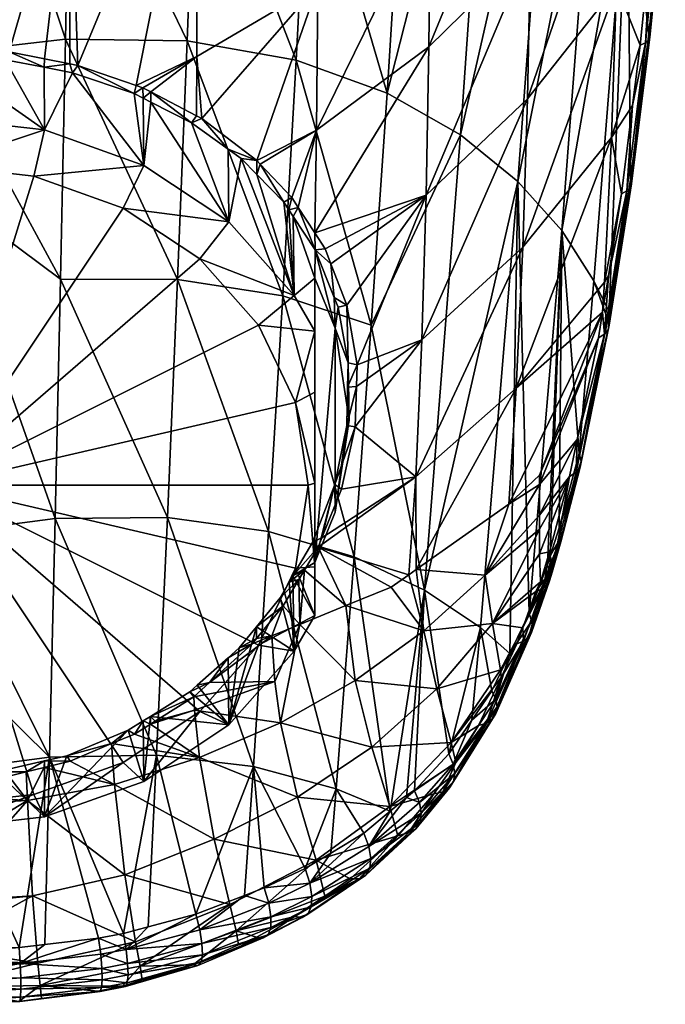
# Model space of a CAD drawing. Extents: x -0.027 to 0.045, y -0.111 to 0.028.
# Tile 3 of 86: x 0.002 to 0.021, y -0.111 to -0.082. Entities that reach past the tile are written whole.
import ezdxf

# ---------------------------------------------------------------- set-up
doc = ezdxf.new("R2010")
doc.units = 0
doc.layers.add('mesh', color=7, linetype='CONTINUOUS')

msp = doc.modelspace()

# ---------------------------------------------------------------- meshes
at = {"layer": 'mesh'}
mesh = msp.add_polyface(dxfattribs=at)
corners = [(0.003844, -0.077136, 0.087774), (-0.000006, -0.075796, 0.087133), (-0.000006, -0.078593, 0.087931), (0.003816, -0.069374, 0.085516), (-0.000006, -0.070797, 0.085595), (-0.000006, -0.066477, 0.084266), (0.003731, -0.061984, 0.082825), (-0.000006, -0.063129, 0.082894), (0.007514, -0.067595, 0.085789), (0.007563, -0.075303, 0.088095), (0.007361, -0.060477, 0.083033), (0.011104, -0.073058, 0.088891), (0.014329, -0.062732, 0.0877), (0.01104, -0.065391, 0.086514), (0.014402, -0.07037, 0.090171), (0.014373, -0.078831, 0.092453), (0.017363, -0.063252, 0.090734), (0.017386, -0.067235, 0.091938), (0.017352, -0.075818, 0.09419), (0.014324, -0.083182, 0.09379), (0.017297, -0.080258, 0.095479), (0.019973, -0.059681, 0.092931), (0.019996, -0.063682, 0.09418), (0.019958, -0.072369, 0.096399), (0.0199, -0.07688, 0.097629), (0.010835, -0.05852, 0.083639), (0.011082, -0.081379, 0.091199), (0.010811, -0.076687, 0.118885), (0.011152, -0.069814, 0.118841), (0.013955, -0.07101, 0.116835), (0.007772, -0.069073, 0.120319), (0.007528, -0.076038, 0.120285), (0.003975, -0.068902, 0.121168), (0.003849, -0.07593, 0.121079), (-0.000006, -0.069284, 0.121352), (-0.000006, -0.071863, 0.121406), (0.013107, -0.084536, 0.116905), (0.016174, -0.072491, 0.114459), (0.010444, -0.083569, 0.118713), (0.007265, -0.083008, 0.120028), (0.003713, -0.082955, 0.120765), (0.011467, -0.062956, 0.118584), (0.011756, -0.056119, 0.118116), (0.014334, -0.064271, 0.116489), (0.018739, -0.061219, 0.110572), (0.017889, -0.074129, 0.111832), (0.020056, -0.063223, 0.107597), (0.019185, -0.075846, 0.109026), (0.016981, -0.059301, 0.11338), (0.007997, -0.062118, 0.120135), (0.004092, -0.061878, 0.121034), (-0.000006, -0.057008, 0.121096)]
mesh.append_faces([[corners[k] for k in face] for face in [(0, 1, 2, 2), (3, 1, 0, 0), (3, 4, 1, 1), (3, 5, 4, 4), (6, 5, 3, 3), (6, 7, 5, 5), (8, 0, 9, 9), (8, 3, 0, 0), (10, 3, 8, 8), (10, 6, 3, 3), (11, 12, 13, 13), (11, 14, 12, 12), (15, 14, 11, 11), (14, 16, 12, 12), (14, 17, 16, 16), (15, 17, 14, 14), (15, 18, 17, 17), (19, 18, 15, 15), (19, 20, 18, 18), (17, 21, 16, 16), (18, 22, 17, 17), (20, 23, 18, 18), (20, 24, 23, 23), (8, 25, 10, 10), (8, 13, 25, 25), (9, 13, 8, 8), (9, 11, 13, 13), (26, 11, 9, 9), (26, 15, 11, 11), (27, 28, 29, 29), (27, 30, 28, 28), (31, 30, 27, 27), (31, 32, 30, 30), (33, 32, 31, 31), (33, 34, 32, 32), (35, 34, 33, 33), (36, 29, 37, 37), (36, 27, 29, 29), (38, 31, 27, 27), (39, 33, 31, 31), (40, 35, 33, 33), (41, 42, 43, 43), (44, 45, 37, 37), (44, 46, 45, 45), (46, 47, 45, 45), (37, 48, 44, 44), (37, 43, 48, 48), (29, 43, 37, 37), (29, 41, 43, 43), (28, 41, 29, 29), (28, 49, 41, 41), (30, 49, 28, 28), (30, 50, 49, 49), (32, 50, 30, 30), (32, 51, 50, 50), (34, 51, 32, 32)]])
mesh = msp.add_polyface(dxfattribs=at)
corners = [(0.008479, -0.088297, 0.087925), (0.008458, -0.086172, 0.091651), (0.007392, -0.085402, 0.091012), (0.006197, -0.084796, 0.090495), (0.005982, -0.084687, 0.090401), (0.005994, -0.086645, 0.086971), (0.003914, -0.083941, 0.089756), (0.0031, -0.085607, 0.086372), (0.005712, -0.08455, 0.090285), (-0.000006, -0.086638, 0.086168), (-0.000006, -0.085253, 0.086168), (0.002789, -0.086957, 0.086352), (0.007563, -0.075303, 0.088095), (0.007548, -0.083466, 0.090427), (0.011082, -0.081379, 0.091199), (0.003844, -0.077136, 0.087774), (0.003839, -0.083678, 0.089671), (0.004071, -0.083724, 0.089712), (0.003098, -0.083531, 0.089541), (0.002061, -0.083324, 0.089359), (0.005972, -0.084382, 0.09029), (0.006197, -0.0845, 0.090392), (0.005774, -0.084314, 0.09023), (0.007691, -0.085278, 0.091064), (0.007536, -0.085198, 0.090994), (0.009394, -0.086608, 0.092168), (0.010318, -0.087582, 0.092945), (0.011041, -0.085622, 0.092574), (0.003566, -0.089971, 0.120218), (-0.000006, -0.087312, 0.120664), (-0.000006, -0.083388, 0.120852), (0.007265, -0.083008, 0.120028), (0.007528, -0.076038, 0.120285), (0.010444, -0.083569, 0.118713), (0.003713, -0.082955, 0.120765), (0.003849, -0.07593, 0.121079), (-0.000006, -0.071863, 0.121406), (0.006984, -0.089977, 0.119542), (0.010053, -0.090456, 0.118316), (0.00309, -0.08378, 0.089617), (0.001947, -0.083558, 0.089423), (-0.000006, -0.083434, 0.089317), (-0.000006, -0.083189, 0.089242), (0.009297, -0.086506, 0.092087), (-0.000006, -0.078593, 0.087931), (0.008841, -0.08645, 0.091881)]
mesh.append_faces([[corners[k] for k in face] for face in [(0, 1, 2, 2), (3, 0, 2, 2), (4, 5, 3, 3), (5, 6, 7, 7), (5, 8, 6, 6), (4, 8, 5, 5), (9, 7, 10, 10), (11, 7, 9, 9), (11, 5, 7, 7), (12, 13, 14, 14), (15, 16, 17, 17), (15, 18, 16, 16), (15, 19, 18, 18), (13, 20, 21, 21), (13, 22, 20, 20), (12, 22, 13, 13), (13, 23, 14, 14), (13, 24, 23, 23), (21, 24, 13, 13), (25, 26, 27, 27), (12, 17, 22, 22), (12, 15, 17, 17), (28, 29, 30, 30), (31, 32, 33, 33), (34, 35, 31, 31), (30, 36, 34, 34), (34, 28, 30, 30), (31, 37, 34, 34), (33, 38, 31, 31), (23, 2, 1, 1), (24, 2, 23, 23), (24, 21, 2, 2), (21, 3, 2, 2), (21, 4, 3, 3), (20, 4, 21, 21), (20, 8, 4, 4), (6, 17, 16, 16), (8, 17, 6, 6), (8, 22, 17, 17), (20, 22, 8, 8), (7, 39, 40, 40), (7, 6, 39, 39), (7, 41, 10, 10), (40, 41, 7, 7), (42, 19, 15, 15), (43, 25, 27, 27), (14, 43, 27, 27), (14, 23, 43, 43), (15, 44, 42, 42), (43, 1, 45, 45), (23, 1, 43, 43), (40, 19, 42, 42), (39, 19, 40, 40), (39, 18, 19, 19), (39, 16, 18, 18), (6, 16, 39, 39)]])
mesh = msp.add_polyface(dxfattribs=at)
corners = [(0.020213, -0.087061, 0.103642), (0.020245, -0.087182, 0.103296), (0.019594, -0.091312, 0.104889), (0.020779, -0.082901, 0.101969), (0.020647, -0.083067, 0.101296), (0.021101, -0.078593, 0.100235), (0.020836, -0.079777, 0.100194), (0.02011, -0.087394, 0.10261), (0.019947, -0.087479, 0.102291), (0.019566, -0.089874, 0.103175), (0.02027, -0.084899, 0.101516), (0.020492, -0.083133, 0.100985), (0.021028, -0.080115, 0.101656), (0.02123, -0.078467, 0.100902), (0.020752, -0.082806, 0.102309), (0.020744, -0.082988, 0.101628), (0.02021, -0.087294, 0.102948), (0.021195, -0.078534, 0.100563), (0.019561, -0.091454, 0.104527), (0.019658, -0.085835, 0.100884), (0.019454, -0.090062, 0.103025), (0.019804, -0.081403, 0.099097), (0.020952, -0.078644, 0.099927), (0.011464, -0.089522, 0.094371), (0.011932, -0.090726, 0.095196), (0.014243, -0.087517, 0.095393), (0.017297, -0.080258, 0.095479), (0.014324, -0.083182, 0.09379), (0.017206, -0.084698, 0.097023), (0.014118, -0.091741, 0.097337), (0.017067, -0.089036, 0.0989), (0.0199, -0.07688, 0.097629), (0.016873, -0.093159, 0.101143), (0.011041, -0.085622, 0.092574), (0.014373, -0.078831, 0.092453), (0.011082, -0.081379, 0.091199), (0.010992, -0.08862, 0.093722), (0.011294, -0.089084, 0.09407), (0.020127, -0.077597, 0.106087), (0.019143, -0.090018, 0.106947), (0.018204, -0.088553, 0.109712), (0.019589, -0.090928, 0.105154), (0.010444, -0.083569, 0.118713), (0.010811, -0.076687, 0.118885), (0.013107, -0.084536, 0.116905), (0.019185, -0.075846, 0.109026), (0.01692, -0.087119, 0.112324), (0.012639, -0.091312, 0.116617), (0.015243, -0.085757, 0.114742), (0.016174, -0.072491, 0.114459), (0.017889, -0.074129, 0.111832)]
mesh.append_faces([[corners[k] for k in face] for face in [(0, 1, 2, 2), (3, 1, 0, 0), (4, 5, 6, 6), (7, 8, 9, 9), (7, 10, 8, 8), (4, 10, 7, 7), (4, 11, 10, 10), (6, 11, 4, 4), (3, 12, 13, 13), (3, 14, 12, 12), (0, 14, 3, 3), (1, 15, 16, 16), (3, 15, 1, 1), (3, 17, 15, 15), (13, 17, 3, 3), (5, 15, 17, 17), (4, 15, 5, 5), (4, 16, 15, 15), (7, 16, 4, 4), (7, 18, 16, 16), (8, 19, 20, 20), (19, 11, 21, 21), (19, 10, 11, 11), (8, 10, 19, 19), (21, 6, 22, 22), (11, 6, 21, 21), (23, 24, 25, 25), (25, 26, 27, 27), (25, 28, 26, 26), (29, 28, 25, 25), (29, 30, 28, 28), (28, 31, 26, 26), (28, 21, 31, 31), (30, 21, 28, 28), (30, 19, 21, 21), (32, 19, 30, 30), (32, 20, 19, 19), (33, 34, 35, 35), (33, 27, 34, 34), (36, 27, 33, 33), (36, 25, 27, 27), (37, 25, 36, 36), (37, 23, 25, 25), (38, 39, 40, 40), (38, 12, 14, 14), (38, 41, 39, 39), (38, 0, 41, 41), (14, 0, 38, 38), (42, 43, 44, 44), (45, 40, 46, 46), (45, 38, 40, 40), (44, 47, 42, 42), (44, 48, 47, 47), (49, 48, 44, 44), (49, 50, 48, 48), (50, 46, 48, 48), (50, 45, 46, 46)]])
mesh = msp.add_polyface(dxfattribs=at)
corners = [(0.010386, -0.090449, 0.089168), (0.010994, -0.091492, 0.08977), (0.010994, -0.089938, 0.092461), (0.010229, -0.087946, 0.093054), (0.010082, -0.087725, 0.09289), (0.010357, -0.08814, 0.093198), (0.011002, -0.089116, 0.093923), (0.011585, -0.091402, 0.093306), (0.01156, -0.090507, 0.094873), (0.011673, -0.09079, 0.095066), (0.008479, -0.088297, 0.087925), (0.008841, -0.08645, 0.091881), (0.008458, -0.086172, 0.091651), (0.009296, -0.086917, 0.09225), (0.006197, -0.084796, 0.090495), (0.005994, -0.086645, 0.086971), (0.010794, -0.095991, 0.091568), (0.010994, -0.095934, 0.091668), (0.010426, -0.093571, 0.09017), (0.005394, -0.087892, 0.086891), (0.002789, -0.086957, 0.086352), (0.007631, -0.089378, 0.087749), (0.009347, -0.091315, 0.088868), (0.010994, -0.093269, 0.090388), (-0.000006, -0.086638, 0.086168), (-0.000006, -0.095991, 0.091568), (0.010994, -0.098245, 0.097256), (0.011041, -0.085622, 0.092574), (0.01051, -0.087877, 0.093166), (0.010992, -0.08862, 0.093722), (0.010318, -0.087582, 0.092945), (0.003411, -0.096969, 0.119425), (-0.000006, -0.097411, 0.119462), (-0.000006, -0.087312, 0.120664), (0.003713, -0.082955, 0.120765), (0.006984, -0.089977, 0.119542), (0.003566, -0.089971, 0.120218), (0.007265, -0.083008, 0.120028), (0.010053, -0.090456, 0.118316), (0.010444, -0.083569, 0.118713), (0.012639, -0.091312, 0.116617), (0.006684, -0.096937, 0.118813), (0.009637, -0.09734, 0.11768), (0.012144, -0.098089, 0.116096), (0.011464, -0.089522, 0.094371), (0.011294, -0.089084, 0.09407), (0.009394, -0.086608, 0.092168), (0.009297, -0.086506, 0.092087)]
mesh.append_faces([[corners[k] for k in face] for face in [(0, 1, 2, 2), (0, 3, 4, 4), (0, 5, 3, 3), (2, 5, 0, 0), (2, 6, 5, 5), (7, 6, 2, 2), (7, 8, 6, 6), (9, 8, 7, 7), (10, 11, 12, 12), (0, 11, 10, 10), (0, 13, 11, 11), (4, 13, 0, 0), (14, 15, 10, 10), (16, 17, 18, 18), (19, 15, 20, 20), (19, 10, 15, 15), (21, 10, 19, 19), (21, 0, 10, 10), (22, 0, 21, 21), (22, 1, 0, 0), (18, 1, 22, 22), (18, 23, 1, 1), (17, 23, 18, 18), (20, 24, 25, 25), (25, 18, 22, 22), (25, 16, 18, 18), (25, 19, 20, 20), (25, 21, 19, 19), (22, 21, 25, 25), (2, 26, 7, 7), (2, 23, 17, 17), (1, 23, 2, 2), (27, 28, 29, 29), (27, 30, 28, 28), (31, 32, 33, 33), (34, 35, 36, 36), (37, 38, 35, 35), (39, 40, 38, 38), (36, 31, 33, 33), (36, 41, 31, 31), (35, 41, 36, 36), (35, 42, 41, 41), (38, 42, 35, 35), (40, 43, 38, 38), (44, 6, 8, 8), (6, 29, 28, 28), (6, 45, 29, 29), (44, 45, 6, 6), (28, 5, 6, 6), (28, 3, 5, 5), (30, 3, 28, 28), (30, 4, 3, 3), (46, 4, 30, 30), (46, 13, 4, 4), (47, 13, 46, 46), (47, 11, 13, 13)]])
mesh = msp.add_polyface(dxfattribs=at)
corners = [(0.011585, -0.096781, 0.096411), (0.01193, -0.094244, 0.097066), (0.011994, -0.094092, 0.094858), (0.011964, -0.092415, 0.096067), (0.011585, -0.091402, 0.093306), (0.011673, -0.09079, 0.095066), (0.018657, -0.094652, 0.105122), (0.019455, -0.091579, 0.104174), (0.019279, -0.091683, 0.103842), (0.018628, -0.095613, 0.105947), (0.01843, -0.095733, 0.105589), (0.019594, -0.091312, 0.104889), (0.019552, -0.091159, 0.105245), (0.019589, -0.090928, 0.105154), (0.019397, -0.090939, 0.103568), (0.019566, -0.089874, 0.103175), (0.02011, -0.087394, 0.10261), (0.020213, -0.087061, 0.103642), (0.018772, -0.095286, 0.106716), (0.019561, -0.091454, 0.104527), (0.018744, -0.095461, 0.106328), (0.02021, -0.087294, 0.102948), (0.020245, -0.087182, 0.103296), (0.017558, -0.095698, 0.104066), (0.017558, -0.095975, 0.104313), (0.019947, -0.087479, 0.102291), (0.019454, -0.090062, 0.103025), (0.014243, -0.087517, 0.095393), (0.012225, -0.092476, 0.096274), (0.014118, -0.091741, 0.097337), (0.011932, -0.090726, 0.095196), (0.012168, -0.094286, 0.097256), (0.013944, -0.095744, 0.099651), (0.01177, -0.096108, 0.098114), (0.017067, -0.089036, 0.0989), (0.016873, -0.093159, 0.101143), (0.019143, -0.090018, 0.106947), (0.015243, -0.085757, 0.114742), (0.014193, -0.099058, 0.114174), (0.012639, -0.091312, 0.116617), (0.01692, -0.087119, 0.112324), (0.01156, -0.090507, 0.094873), (0.011464, -0.089522, 0.094371), (0.011951, -0.093126, 0.096456), (0.018717, -0.095068, 0.107079), (0.016655, -0.096549, 0.103436), (0.012205, -0.093105, 0.096616), (0.01787, -0.098067, 0.108668), (0.017786, -0.098315, 0.108813), (0.018204, -0.088553, 0.109712), (0.018129, -0.097238, 0.108211), (0.017256, -0.099726, 0.10966), (0.011576, -0.095968, 0.097889)]
mesh.append_faces([[corners[k] for k in face] for face in [(0, 1, 2, 2), (3, 4, 2, 2), (5, 4, 3, 3), (4, 0, 2, 2), (6, 7, 8, 8), (6, 9, 7, 7), (10, 9, 6, 6), (11, 12, 13, 13), (7, 14, 8, 8), (7, 15, 14, 14), (16, 15, 7, 7), (17, 11, 13, 13), (18, 19, 20, 20), (11, 19, 18, 18), (11, 21, 19, 19), (22, 21, 11, 11), (7, 19, 16, 16), (7, 20, 19, 19), (9, 20, 7, 7), (23, 8, 14, 14), (24, 8, 23, 23), (24, 6, 8, 8), (25, 26, 15, 15), (27, 28, 29, 29), (27, 30, 28, 28), (31, 32, 29, 29), (33, 32, 31, 31), (32, 34, 29, 29), (32, 35, 34, 34), (14, 26, 35, 35), (14, 15, 26, 26), (36, 13, 12, 12), (37, 38, 39, 39), (37, 40, 38, 38), (30, 3, 28, 28), (30, 5, 3, 3), (30, 41, 5, 5), (42, 41, 30, 30), (2, 1, 43, 43), (3, 2, 43, 43), (11, 44, 12, 12), (18, 44, 11, 11), (45, 14, 35, 35), (23, 14, 45, 45), (29, 28, 46, 46), (31, 29, 46, 46), (47, 48, 49, 49), (49, 44, 50, 50), (36, 44, 49, 49), (12, 44, 36, 36), (40, 49, 51, 51), (31, 1, 52, 52), (46, 1, 31, 31), (46, 43, 1, 1), (28, 43, 46, 46), (28, 3, 43, 43)]])
mesh = msp.add_polyface(dxfattribs=at)
corners = [(0.010353, -0.098635, 0.098952), (0.010386, -0.100841, 0.095168), (0.010245, -0.09882, 0.09902), (0.010994, -0.099798, 0.094566), (0.010994, -0.098245, 0.097256), (0.01093, -0.097642, 0.098587), (0.010794, -0.095991, 0.091568), (0.010994, -0.098374, 0.093335), (0.010994, -0.095934, 0.091668), (0.010426, -0.098412, 0.092965), (0.009347, -0.100668, 0.094268), (0.011585, -0.091402, 0.093306), (0.011585, -0.096781, 0.096411), (0.010994, -0.089938, 0.092461), (0.011901, -0.099511, 0.100894), (0.014173, -0.10025, 0.103701), (0.01322, -0.098973, 0.101431), (0.012173, -0.101702, 0.103156), (0.010554, -0.10006, 0.100346), (0.01597, -0.098617, 0.104353), (0.016182, -0.100034, 0.106145), (0.017558, -0.097277, 0.105474), (0.013735, -0.09861, 0.101732), (0.013948, -0.098459, 0.101856), (0.017064, -0.10016, 0.107655), (0.017452, -0.099102, 0.107123), (0.013944, -0.095744, 0.099651), (0.011091, -0.097802, 0.098807), (0.011201, -0.097528, 0.098695), (0.01177, -0.096108, 0.098114), (0.010691, -0.098469, 0.099046), (0.010526, -0.098744, 0.099145), (0.010063, -0.099514, 0.099421), (0.016873, -0.093159, 0.101143), (0.01692, -0.087119, 0.112324), (0.015835, -0.100149, 0.111993), (0.014193, -0.099058, 0.114174), (0.016691, -0.100907, 0.110429), (0.012144, -0.098089, 0.116096), (0.01162, -0.104859, 0.115327), (0.009637, -0.09734, 0.11768), (0.013195, -0.105512, 0.113931), (0.010053, -0.090456, 0.118316), (0.012639, -0.091312, 0.116617), (0.011576, -0.095968, 0.097889), (0.01193, -0.094244, 0.097066), (0.017323, -0.099964, 0.109405), (0.017256, -0.099726, 0.10966), (0.017585, -0.098814, 0.107043), (0.016655, -0.096549, 0.103436), (0.017558, -0.095975, 0.104313), (0.012168, -0.094286, 0.097256)]
mesh.append_faces([[corners[k] for k in face] for face in [(0, 1, 2, 2), (0, 3, 1, 1), (4, 3, 0, 0), (0, 5, 4, 4), (6, 7, 8, 8), (9, 7, 6, 6), (9, 3, 7, 7), (10, 3, 9, 9), (10, 1, 3, 3), (11, 4, 12, 12), (4, 7, 3, 3), (4, 8, 7, 7), (13, 8, 4, 4), (14, 15, 16, 16), (14, 17, 15, 15), (18, 17, 14, 14), (19, 20, 21, 21), (15, 20, 19, 19), (15, 22, 16, 16), (15, 23, 22, 22), (19, 23, 15, 15), (20, 24, 25, 25), (26, 22, 23, 23), (26, 27, 22, 22), (26, 28, 27, 27), (29, 28, 26, 26), (27, 16, 22, 22), (27, 14, 16, 16), (30, 14, 27, 27), (30, 18, 14, 14), (31, 18, 30, 30), (31, 32, 18, 18), (23, 33, 26, 26), (34, 35, 36, 36), (34, 37, 35, 35), (38, 39, 40, 40), (36, 41, 38, 38), (42, 38, 40, 40), (43, 36, 38, 38), (30, 2, 31, 31), (30, 0, 2, 2), (27, 0, 30, 30), (27, 5, 0, 0), (28, 5, 27, 27), (4, 44, 12, 12), (4, 5, 44, 44), (12, 44, 45, 45), (46, 37, 47, 47), (25, 48, 20, 20), (19, 49, 23, 23), (50, 49, 19, 19), (23, 49, 33, 33), (34, 47, 37, 37), (28, 44, 5, 5), (29, 44, 28, 28), (51, 44, 29, 29)]])
mesh = msp.add_polyface(dxfattribs=at)
corners = [(0.018183, -0.097649, 0.107408), (0.017923, -0.098533, 0.107792), (0.017949, -0.098379, 0.108107), (0.018206, -0.097453, 0.107818), (0.018129, -0.097238, 0.108211), (0.018772, -0.095286, 0.106716), (0.01843, -0.095733, 0.105589), (0.018061, -0.097815, 0.107003), (0.018628, -0.095613, 0.105947), (0.017846, -0.097942, 0.106623), (0.018744, -0.095461, 0.106328), (0.017844, -0.098785, 0.107959), (0.017064, -0.10016, 0.107655), (0.017629, -0.099019, 0.107387), (0.017452, -0.099102, 0.107123), (0.017087, -0.100549, 0.108174), (0.017877, -0.098641, 0.108252), (0.017323, -0.099964, 0.109405), (0.017857, -0.098483, 0.10854), (0.017351, -0.100141, 0.109101), (0.01732, -0.1003, 0.108788), (0.017761, -0.098913, 0.107668), (0.017231, -0.100438, 0.108476), (0.016182, -0.100034, 0.106145), (0.017558, -0.097993, 0.106183), (0.017558, -0.097277, 0.105474), (0.01597, -0.098617, 0.104353), (0.017558, -0.096864, 0.105106), (0.017558, -0.095975, 0.104313), (0.018657, -0.094652, 0.105122), (0.017711, -0.098747, 0.107249), (0.017838, -0.098642, 0.107529), (0.017949, -0.098297, 0.108267), (0.017927, -0.098227, 0.108391), (0.01787, -0.098067, 0.108668), (0.017585, -0.098814, 0.107043), (0.018717, -0.095068, 0.107079), (0.017786, -0.098315, 0.108813), (0.017256, -0.099726, 0.10966), (0.017558, -0.095698, 0.104066), (0.016655, -0.096549, 0.103436), (0.018204, -0.088553, 0.109712)]
mesh.append_faces([[corners[k] for k in face] for face in [(0, 1, 2, 2), (3, 4, 5, 5), (6, 7, 8, 8), (9, 7, 6, 6), (3, 0, 2, 2), (3, 10, 0, 0), (5, 10, 3, 3), (8, 0, 10, 10), (7, 0, 8, 8), (11, 2, 1, 1), (12, 13, 14, 14), (12, 15, 13, 13), (16, 17, 18, 18), (19, 17, 16, 16), (11, 16, 2, 2), (11, 19, 16, 16), (20, 19, 11, 11), (21, 20, 11, 11), (22, 20, 21, 21), (13, 22, 21, 21), (15, 22, 13, 13), (23, 24, 25, 25), (26, 25, 27, 27), (28, 26, 27, 27), (6, 24, 9, 9), (27, 29, 28, 28), (27, 6, 29, 29), (25, 6, 27, 27), (25, 24, 6, 6), (7, 30, 31, 31), (0, 31, 1, 1), (3, 32, 33, 33), (2, 32, 3, 3), (3, 34, 4, 4), (33, 34, 3, 3), (9, 30, 7, 7), (35, 30, 9, 9), (4, 36, 5, 5), (7, 31, 0, 0), (18, 33, 32, 32), (34, 33, 18, 18), (32, 2, 16, 16), (11, 1, 31, 31), (21, 31, 30, 30), (18, 37, 34, 34), (18, 38, 37, 37), (17, 38, 18, 18), (14, 30, 35, 35), (14, 13, 30, 30), (16, 18, 32, 32), (21, 11, 31, 31), (13, 21, 30, 30), (23, 35, 24, 24), (39, 40, 28, 28), (9, 24, 35, 35), (41, 37, 38, 38), (41, 4, 34, 34)]])
mesh = msp.add_polyface(dxfattribs=at)
corners = [(0.007558, -0.101834, 0.100025), (0.00846, -0.101033, 0.099764), (0.008479, -0.102994, 0.09641), (0.007338, -0.10203, 0.100089), (0.006188, -0.102748, 0.100319), (0.005994, -0.104645, 0.097364), (0.005975, -0.10288, 0.100362), (0.010386, -0.100841, 0.095168), (0.009976, -0.099282, 0.09919), (0.010245, -0.09882, 0.09902), (0.009289, -0.100126, 0.099467), (0.008786, -0.100745, 0.09967), (0.009347, -0.100668, 0.094268), (0.007631, -0.102605, 0.095386), (-0.000006, -0.095991, 0.091568), (0.002789, -0.105026, 0.096784), (0.005394, -0.104092, 0.096244), (-0.000006, -0.105345, 0.096968), (0.010426, -0.098412, 0.092965), (0.010794, -0.095991, 0.091568), (0.007913, -0.10176, 0.10015), (0.009734, -0.100394, 0.100012), (0.009166, -0.100625, 0.099781), (0.009825, -0.101728, 0.101218), (0.007481, -0.102567, 0.10069), (0.006331, -0.102882, 0.100509), (0.006189, -0.102971, 0.100537), (0.010554, -0.10006, 0.100346), (0.009986, -0.102937, 0.10271), (0.007619, -0.103946, 0.102347), (0.009291, -0.100472, 0.099731), (0.010063, -0.099514, 0.099421), (-0.000006, -0.100735, 0.119066), (-0.000006, -0.097411, 0.119462), (0.003245, -0.10394, 0.118371), (0.003411, -0.096969, 0.119425), (0.006367, -0.103879, 0.117824), (0.006684, -0.096937, 0.118813), (0.009197, -0.104212, 0.116789), (0.009637, -0.09734, 0.11768), (0.01162, -0.104859, 0.115327), (0.005725, -0.103261, 0.100629), (0.005541, -0.103151, 0.100448), (0.005056, -0.103543, 0.100713), (0.010526, -0.098744, 0.099145), (0.007457, -0.102172, 0.100284)]
mesh.append_faces([[corners[k] for k in face] for face in [(0, 1, 2, 2), (2, 3, 0, 0), (2, 4, 3, 3), (5, 6, 4, 4), (7, 8, 9, 9), (7, 10, 8, 8), (2, 10, 7, 7), (2, 11, 10, 10), (1, 11, 2, 2), (12, 2, 7, 7), (13, 2, 12, 12), (14, 15, 16, 16), (14, 17, 15, 15), (14, 12, 18, 18), (14, 13, 12, 12), (16, 13, 14, 14), (18, 19, 14, 14), (20, 21, 22, 22), (20, 23, 21, 21), (24, 25, 26, 26), (23, 27, 21, 21), (23, 28, 27, 27), (24, 28, 23, 23), (24, 29, 28, 28), (26, 29, 24, 24), (21, 30, 22, 22), (21, 31, 30, 30), (27, 31, 21, 21), (32, 33, 34, 34), (35, 34, 33, 33), (35, 36, 34, 34), (37, 36, 35, 35), (37, 38, 36, 36), (39, 38, 37, 37), (39, 40, 38, 38), (6, 26, 4, 4), (6, 41, 26, 26), (42, 41, 6, 6), (42, 43, 41, 41), (26, 25, 4, 4), (20, 0, 3, 3), (20, 1, 0, 0), (22, 1, 20, 20), (22, 11, 1, 1), (30, 11, 22, 22), (30, 10, 11, 11), (31, 10, 30, 30), (31, 8, 10, 10), (44, 8, 31, 31), (44, 9, 8, 8), (45, 23, 20, 20), (45, 24, 23, 23), (24, 45, 25, 25), (3, 45, 20, 20), (4, 45, 3, 3), (4, 25, 45, 45)]])
mesh = msp.add_polyface(dxfattribs=at)
corners = [(0.017087, -0.100549, 0.108174), (0.016431, -0.101609, 0.108413), (0.016004, -0.102941, 0.109477), (0.016891, -0.10063, 0.107892), (0.017064, -0.10016, 0.107655), (0.016275, -0.102243, 0.110844), (0.015035, -0.10414, 0.112221), (0.015578, -0.102855, 0.111783), (0.016691, -0.100907, 0.110429), (0.017323, -0.099964, 0.109405), (0.016164, -0.102001, 0.111143), (0.015112, -0.104097, 0.109792), (0.01473, -0.104955, 0.110729), (0.015771, -0.103015, 0.109161), (0.014904, -0.103836, 0.112519), (0.013905, -0.104923, 0.113414), (0.014045, -0.105266, 0.113125), (0.017351, -0.100141, 0.109101), (0.016315, -0.102465, 0.110515), (0.015084, -0.104417, 0.111875), (0.01732, -0.1003, 0.108788), (0.016282, -0.102661, 0.110168), (0.015047, -0.104652, 0.111499), (0.017231, -0.100438, 0.108476), (0.016177, -0.102822, 0.109817), (0.014927, -0.104835, 0.11111), (0.013188, -0.105375, 0.109456), (0.014975, -0.103512, 0.10877), (0.016412, -0.101389, 0.108039), (0.010554, -0.10006, 0.100346), (0.009986, -0.102937, 0.10271), (0.012173, -0.101702, 0.103156), (0.014173, -0.10025, 0.103701), (0.014559, -0.101944, 0.106155), (0.016182, -0.100034, 0.106145), (0.012661, -0.103648, 0.106194), (0.010486, -0.105111, 0.106217), (0.015835, -0.100149, 0.111993), (0.014193, -0.099058, 0.114174), (0.012144, -0.098089, 0.116096), (0.013195, -0.105512, 0.113931), (0.01162, -0.104859, 0.115327), (0.013668, -0.105119, 0.113587)]
mesh.append_faces([[corners[k] for k in face] for face in [(0, 1, 2, 2), (0, 3, 1, 1), (4, 3, 0, 0), (5, 6, 7, 7), (5, 8, 9, 9), (5, 10, 8, 8), (7, 10, 5, 5), (2, 11, 12, 12), (2, 13, 11, 11), (1, 13, 2, 2), (6, 14, 7, 7), (6, 15, 14, 14), (16, 15, 6, 6), (17, 5, 9, 9), (18, 5, 17, 17), (18, 6, 5, 5), (19, 6, 18, 18), (19, 16, 6, 6), (20, 18, 17, 17), (21, 18, 20, 20), (21, 19, 18, 18), (22, 19, 21, 21), (23, 21, 20, 20), (24, 21, 23, 23), (24, 22, 21, 21), (25, 22, 24, 24), (0, 24, 23, 23), (2, 24, 0, 0), (2, 25, 24, 24), (12, 25, 2, 2), (26, 11, 27, 27), (28, 3, 4, 4), (28, 1, 3, 3), (27, 1, 28, 28), (27, 13, 1, 1), (11, 13, 27, 27), (29, 30, 31, 31), (32, 33, 34, 34), (31, 33, 32, 32), (31, 35, 33, 33), (30, 35, 31, 31), (30, 36, 35, 35), (34, 28, 4, 4), (33, 28, 34, 34), (33, 27, 28, 28), (35, 27, 33, 33), (35, 26, 27, 27), (36, 26, 35, 35), (37, 10, 7, 7), (37, 8, 10, 10), (14, 37, 7, 7), (14, 38, 37, 37), (15, 38, 14, 14), (39, 40, 41, 41), (38, 42, 40, 40), (15, 42, 38, 38)]])
mesh = msp.add_polyface(dxfattribs=at)
corners = [(-0.000006, -0.106037, 0.098168), (0.001693, -0.104369, 0.100816), (0.0031, -0.105683, 0.097963), (0.005541, -0.103151, 0.100448), (0.005994, -0.104645, 0.097364), (0.00375, -0.103895, 0.100672), (0.006188, -0.102748, 0.100319), (0.008479, -0.102994, 0.09641), (0.005975, -0.10288, 0.100362), (0.007631, -0.102605, 0.095386), (0.005394, -0.104092, 0.096244), (0.002789, -0.105026, 0.096784), (-0.000006, -0.105345, 0.096968), (0.005056, -0.103543, 0.100713), (0.007619, -0.103946, 0.102347), (0.005725, -0.103261, 0.100629), (0.005141, -0.104737, 0.102065), (0.003847, -0.104052, 0.100863), (0.006189, -0.102971, 0.100537), (0.003089, -0.104239, 0.100919), (0.002596, -0.105208, 0.101895), (0.002564, -0.104368, 0.100957), (-0.000006, -0.105025, 0.101453), (-0.000006, -0.105339, 0.101855), (0.002055, -0.104492, 0.100994), (0.010486, -0.105111, 0.106217), (0.009986, -0.102937, 0.10271), (0.008048, -0.106334, 0.106181), (0.005439, -0.107373, 0.106074), (0.002743, -0.107985, 0.105977), (-0.000006, -0.108161, 0.105945), (-0.000006, -0.106771, 0.103686), (0.011027, -0.106949, 0.110011), (0.008511, -0.108238, 0.110368), (0.009516, -0.107759, 0.115968), (0.009197, -0.104212, 0.116789), (0.010713, -0.107191, 0.115449), (0.007516, -0.108525, 0.116611), (0.006367, -0.103879, 0.117824), (0.008941, -0.107979, 0.116153), (0.005405, -0.109092, 0.117054), (0.003245, -0.10394, 0.118371), (0.006125, -0.108898, 0.116903), (-0.000006, -0.104371, 0.118406), (0.00236, -0.109502, 0.11739), (-0.000006, -0.100735, 0.119066), (-0.00001, -0.104468, 0.10085), (-0.000256, -0.104483, 0.100855), (0.003091, -0.104047, 0.100718), (-0.000009, -0.104663, 0.101048)]
mesh.append_faces([[corners[k] for k in face] for face in [(0, 1, 2, 2), (2, 3, 4, 4), (2, 5, 3, 3), (4, 6, 7, 7), (3, 8, 4, 4), (9, 4, 7, 7), (10, 4, 9, 9), (10, 2, 4, 4), (11, 2, 10, 10), (11, 0, 2, 2), (12, 0, 11, 11), (13, 14, 15, 15), (13, 16, 14, 14), (17, 16, 13, 13), (18, 15, 14, 14), (19, 16, 17, 17), (19, 20, 16, 16), (21, 20, 19, 19), (22, 23, 20, 20), (24, 20, 21, 21), (24, 22, 20, 20), (14, 25, 26, 26), (14, 27, 25, 25), (16, 27, 14, 14), (16, 28, 27, 27), (20, 28, 16, 16), (20, 29, 28, 28), (20, 30, 29, 29), (20, 31, 30, 30), (23, 31, 20, 20), (27, 32, 25, 25), (27, 33, 32, 32), (28, 33, 27, 27), (34, 35, 36, 36), (35, 37, 38, 38), (35, 39, 37, 37), (34, 39, 35, 35), (38, 40, 41, 41), (37, 42, 38, 38), (43, 41, 44, 44), (45, 41, 43, 43), (5, 13, 3, 3), (5, 17, 13, 13), (1, 24, 21, 21), (46, 0, 47, 47), (2, 1, 48, 48), (0, 46, 1, 1), (48, 5, 2, 2), (49, 22, 24, 24), (48, 17, 5, 5), (48, 19, 17, 17), (48, 21, 19, 19), (1, 21, 48, 48), (46, 24, 1, 1), (46, 49, 24, 24), (47, 49, 46, 46)]])
mesh = msp.add_polyface(dxfattribs=at)
corners = [(-0.000006, -0.110666, 0.112445), (-0.002357, -0.111073, 0.115184), (-0.000006, -0.111159, 0.11527), (0.004721, -0.110785, 0.115402), (0.004652, -0.110777, 0.114905), (0.003004, -0.110989, 0.115104), (-0.000006, -0.111124, 0.115941), (0.002395, -0.110951, 0.116157), (0.002375, -0.111073, 0.115678), (-0.000006, -0.11102, 0.116235), (-0.000006, -0.110869, 0.116562), (0.002403, -0.110716, 0.116592), (-0.000006, -0.110966, 0.116387), (0.0024, -0.110382, 0.116956), (-0.000006, -0.110422, 0.117064), (0.002386, -0.109969, 0.117228), (-0.000006, -0.110572, 0.116931), (-0.000006, -0.110787, 0.116664), (-0.000006, -0.109835, 0.117389), (-0.000006, -0.109711, 0.117428), (0.005378, -0.110626, 0.11477), (0.004765, -0.11067, 0.115887), (0.005461, -0.110638, 0.115267), (0.00236, -0.109502, 0.11739), (-0.000006, -0.109583, 0.11746), (0.003109, -0.109414, 0.117316), (0.004677, -0.109229, 0.117163), (0.002345, -0.111073, 0.115184), (0.004783, -0.11044, 0.116332), (0.004774, -0.110108, 0.116708), (0.004738, -0.109696, 0.116991), (0.00548, -0.109558, 0.116876), (0.002965, -0.11061, 0.11289), (-0.000006, -0.109861, 0.109699), (-0.000006, -0.110098, 0.110508), (0.0029, -0.109953, 0.11051), (0.002743, -0.107985, 0.105977), (-0.000006, -0.108271, 0.106124), (-0.000006, -0.109497, 0.108737), (-0.000006, -0.108161, 0.105945), (0.005758, -0.109331, 0.110496), (0.005439, -0.107373, 0.106074), (0.003245, -0.10394, 0.118371), (0.005405, -0.109092, 0.117054), (-0.000006, -0.104371, 0.118406), (-0.000006, -0.111158, 0.115743), (-0.000006, -0.110021, 0.117314)]
mesh.append_faces([[corners[k] for k in face] for face in [(0, 1, 2, 2), (3, 4, 5, 5), (6, 7, 8, 8), (9, 7, 6, 6), (7, 10, 11, 11), (7, 12, 10, 10), (9, 12, 7, 7), (13, 14, 15, 15), (13, 16, 14, 14), (11, 16, 13, 13), (11, 17, 16, 16), (10, 17, 11, 11), (15, 18, 19, 19), (3, 20, 4, 4), (21, 22, 3, 3), (23, 19, 24, 24), (23, 15, 19, 19), (25, 15, 23, 23), (25, 26, 15, 15), (8, 5, 27, 27), (8, 3, 5, 5), (7, 3, 8, 8), (7, 21, 3, 3), (11, 21, 7, 7), (11, 28, 21, 21), (13, 28, 11, 11), (13, 29, 28, 28), (15, 29, 13, 13), (15, 30, 29, 29), (26, 30, 15, 15), (26, 31, 30, 30), (27, 0, 2, 2), (27, 32, 0, 0), (5, 32, 27, 27), (32, 4, 20, 20), (5, 4, 32, 32), (33, 34, 35, 35), (36, 37, 38, 38), (36, 39, 37, 37), (35, 32, 40, 40), (35, 0, 32, 32), (34, 0, 35, 35), (36, 40, 41, 41), (36, 35, 40, 40), (38, 35, 36, 36), (38, 33, 35, 35), (42, 25, 23, 23), (42, 26, 25, 25), (42, 43, 26, 26), (44, 23, 24, 24), (1, 45, 2, 2), (45, 27, 2, 2), (45, 8, 27, 27), (6, 8, 45, 45), (15, 46, 18, 18), (14, 46, 15, 15)]])
mesh = msp.add_polyface(dxfattribs=at)
corners = [(0.007578, -0.110027, 0.114735), (0.007443, -0.110002, 0.114239), (0.00595, -0.110453, 0.114623), (0.010395, -0.108598, 0.113049), (0.009291, -0.109193, 0.113554), (0.009487, -0.109221, 0.114034), (0.010624, -0.108618, 0.113511), (0.009646, -0.108207, 0.115741), (0.009516, -0.107759, 0.115968), (0.010849, -0.107624, 0.115205), (0.008941, -0.107979, 0.116153), (0.007629, -0.108984, 0.116409), (0.00971, -0.108601, 0.115408), (0.007695, -0.109387, 0.116097), (0.009703, -0.108915, 0.114994), (0.007708, -0.109709, 0.115695), (0.009627, -0.109126, 0.114525), (0.010792, -0.108521, 0.113988), (0.007668, -0.109927, 0.115231), (0.008762, -0.109424, 0.11375), (0.00548, -0.109558, 0.116876), (0.006125, -0.108898, 0.116903), (0.007516, -0.108525, 0.116611), (0.005461, -0.110638, 0.115267), (0.005378, -0.110626, 0.11477), (0.005515, -0.110527, 0.115756), (0.005537, -0.110299, 0.116206), (0.005525, -0.109969, 0.116587), (0.004721, -0.110785, 0.115402), (0.004765, -0.11067, 0.115887), (0.004783, -0.11044, 0.116332), (0.004774, -0.110108, 0.116708), (0.004738, -0.109696, 0.116991), (0.005405, -0.109092, 0.117054), (0.004677, -0.109229, 0.117163), (0.002965, -0.11061, 0.11289), (0.005886, -0.11004, 0.112773), (0.008692, -0.109011, 0.112465), (0.01128, -0.108001, 0.112568), (0.008511, -0.108238, 0.110368), (0.011027, -0.106949, 0.110011), (0.005758, -0.109331, 0.110496), (0.005439, -0.107373, 0.106074), (0.006367, -0.103879, 0.117824)]
mesh.append_faces([[corners[k] for k in face] for face in [(0, 1, 2, 2), (3, 4, 5, 5), (5, 6, 3, 3), (7, 8, 9, 9), (7, 10, 8, 8), (11, 10, 7, 7), (12, 11, 7, 7), (13, 11, 12, 12), (14, 13, 12, 12), (15, 13, 14, 14), (16, 14, 17, 17), (16, 15, 14, 14), (18, 15, 16, 16), (5, 16, 6, 6), (5, 18, 16, 16), (0, 18, 5, 5), (5, 1, 0, 0), (5, 19, 1, 1), (4, 19, 5, 5), (20, 21, 22, 22), (23, 2, 24, 24), (23, 0, 2, 2), (25, 0, 23, 23), (25, 18, 0, 0), (26, 18, 25, 25), (26, 15, 18, 18), (27, 15, 26, 26), (27, 13, 15, 15), (20, 13, 27, 27), (20, 11, 13, 13), (22, 11, 20, 20), (22, 10, 11, 11), (28, 23, 24, 24), (29, 25, 23, 23), (30, 25, 29, 29), (30, 26, 25, 25), (31, 26, 30, 30), (31, 27, 26, 26), (32, 27, 31, 31), (32, 20, 27, 27), (33, 20, 34, 34), (33, 21, 20, 20), (35, 24, 36, 36), (36, 1, 37, 37), (36, 2, 1, 1), (24, 2, 36, 36), (3, 38, 37, 37), (37, 4, 3, 3), (37, 19, 4, 4), (1, 19, 37, 37), (39, 37, 40, 40), (39, 36, 37, 37), (41, 36, 39, 39), (41, 35, 36, 36), (42, 41, 39, 39), (43, 21, 33, 33)]])
mesh = msp.add_polyface(dxfattribs=at)
corners = [(0.01473, -0.104955, 0.110729), (0.014466, -0.105008, 0.110375), (0.013743, -0.106143, 0.111563), (0.015112, -0.104097, 0.109792), (0.014045, -0.105266, 0.113125), (0.013668, -0.105119, 0.113587), (0.013905, -0.104923, 0.113414), (0.012565, -0.106547, 0.114225), (0.012288, -0.10749, 0.112585), (0.012027, -0.107496, 0.112161), (0.01128, -0.108001, 0.112568), (0.013195, -0.105512, 0.113931), (0.012422, -0.106154, 0.114494), (0.010849, -0.107624, 0.115205), (0.011457, -0.106739, 0.115033), (0.010395, -0.108598, 0.113049), (0.010624, -0.108618, 0.113511), (0.010713, -0.107191, 0.115449), (0.009516, -0.107759, 0.115968), (0.0141, -0.105576, 0.112775), (0.015084, -0.104417, 0.111875), (0.012624, -0.106896, 0.113876), (0.010909, -0.108006, 0.114864), (0.009646, -0.108207, 0.115741), (0.00971, -0.108601, 0.115408), (0.015047, -0.104652, 0.111499), (0.014065, -0.105834, 0.112384), (0.012596, -0.107181, 0.11347), (0.010889, -0.108312, 0.11445), (0.009703, -0.108915, 0.114994), (0.014927, -0.104835, 0.11111), (0.013944, -0.106027, 0.111972), (0.012481, -0.107383, 0.11303), (0.010792, -0.108521, 0.113988), (0.009627, -0.109126, 0.114525), (0.013188, -0.105375, 0.109456), (0.011027, -0.106949, 0.110011), (0.008692, -0.109011, 0.112465), (0.010486, -0.105111, 0.106217), (0.01162, -0.104859, 0.115327), (0.009197, -0.104212, 0.116789), (0.013413, -0.106232, 0.11122)]
mesh.append_faces([[corners[k] for k in face] for face in [(0, 1, 2, 2), (0, 3, 1, 1), (4, 5, 6, 6), (7, 5, 4, 4), (8, 9, 10, 10), (7, 11, 5, 5), (7, 12, 11, 11), (13, 12, 7, 7), (13, 14, 12, 12), (15, 8, 10, 10), (15, 16, 8, 8), (13, 17, 14, 14), (13, 18, 17, 17), (19, 4, 20, 20), (19, 7, 4, 4), (21, 7, 19, 19), (21, 13, 7, 7), (22, 13, 21, 21), (22, 23, 13, 13), (24, 23, 22, 22), (25, 19, 20, 20), (26, 19, 25, 25), (26, 21, 19, 19), (27, 21, 26, 26), (27, 22, 21, 21), (28, 22, 27, 27), (28, 24, 22, 22), (29, 24, 28, 28), (30, 26, 25, 25), (31, 26, 30, 30), (31, 27, 26, 26), (32, 27, 31, 31), (32, 28, 27, 27), (33, 28, 32, 32), (33, 29, 28, 28), (0, 31, 30, 30), (2, 31, 0, 0), (2, 32, 31, 31), (8, 32, 2, 2), (8, 33, 32, 32), (16, 33, 8, 8), (16, 34, 33, 33), (35, 1, 3, 3), (36, 10, 9, 9), (36, 37, 10, 10), (38, 36, 35, 35), (12, 39, 11, 11), (12, 14, 39, 39), (17, 39, 14, 14), (17, 40, 39, 39), (8, 41, 9, 9), (2, 41, 8, 8), (1, 41, 2, 2), (41, 36, 9, 9), (41, 35, 36, 36), (41, 1, 35, 35)]])

doc.saveas('drawing.dxf')
